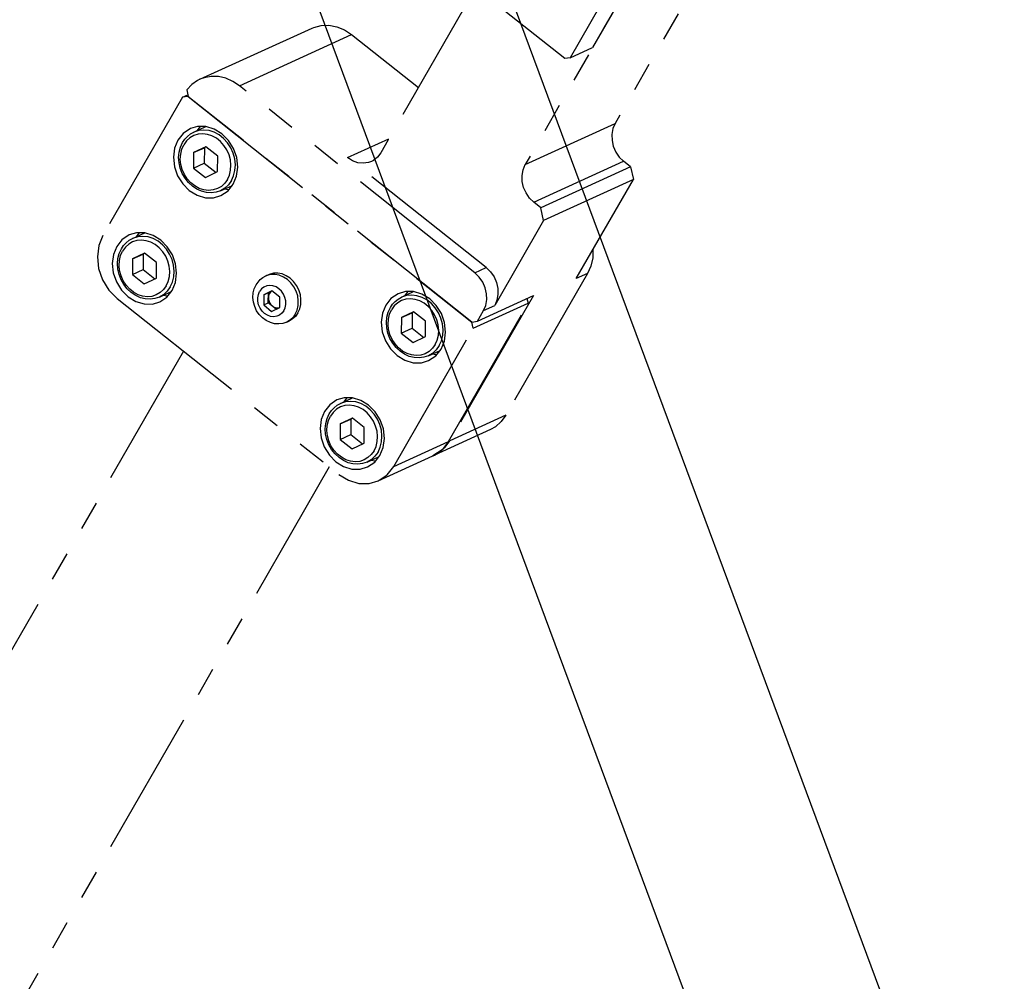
# Model space of a CAD drawing. Header units: millimetres. Extents: x 0 to 7560, y 0 to 5346.
# Tile 142 of 242: x 4129 to 4236, y 2623 to 2727. Entities that reach past the tile are written whole.
import ezdxf

# ---------------------------------------------------------------- set-up
doc = ezdxf.new("R2010")
doc.units = ezdxf.units.MM
doc.linetypes.add('PHANTOM2', pattern=[31.75, 15.875, -3.175, 3.175, -3.175, 3.175, -3.175])
for name, color, linetype in [('CSH-ST-M4-20_PBL219', 7, 'Continuous'), ('CSH-ST-M4-20_PBL224', 7, 'Continuous'), ('CSH-ST-M4-20_PBL229', 7, 'Continuous'), ('CSH-ST-M4-20_PBL230', 7, 'Continuous'), ('M2302001_PBL215', 7, 'Continuous'), ('M2302401_PBL214', 7, 'Continuous'), ('M2302601_PBL217', 7, 'Continuous'), ('M2310102_PBL227', 7, 'Continuous'), ('M2310102_PBL238', 7, 'Continuous'), ('MISUMI_FCBBS3-5-25_PBL225', 7, 'Continuous')]:
    doc.layers.add(name, color=color, linetype=linetype)

# ---------------------------------------------------------------- blocks, each defined once
blk = doc.blocks.new('A$C86968656')
at = {"layer": 'M2310102_PBL238', "color": 7}
for p, q in [((-93.51, 140.63), (-361.9, 862.62)), ((-112.26, 133.67), (-382.25, 859.97))]:
    blk.add_line(p, q, dxfattribs=at)
blk = doc.blocks.new('A$C3d15c314')
at = {"layer": 'CSH-ST-M4-20_PBL219', "color": 6, "linetype": 'PHANTOM2'}
for p, q in [((455.14, 859.42), (456.45, 860.02)), ((454.16, 858.65), (454.45, 858.96)), ((454.45, 858.96), (454.77, 859.22)), ((455.14, 859.04), (454.71, 858.79)), ((454.77, 859.22), (455.14, 859.42)), ((455.69, 859.6), (455.14, 859.42)), ((455.61, 859.19), (455.14, 859.04)), ((456.1, 859.23), (455.61, 859.19)), ((456.24, 859.65), (455.69, 859.6)), ((456.61, 859.17), (456.1, 859.23)), ((456.8, 859.59), (456.24, 859.65)), ((457.11, 859.01), (456.61, 859.17)), ((457.36, 859.41), (456.8, 859.59)), ((457.59, 858.75), (457.11, 859.01)), ((457.89, 859.12), (457.36, 859.41)), ((458.38, 858.73), (457.89, 859.12)), ((453.69, 857.8), (453.92, 858.3)), ((453.83, 857.57), (454.05, 858.05)), ((453.92, 858.3), (454.16, 858.65)), ((454.35, 858.46), (454.05, 858.05)), ((454.71, 858.79), (454.35, 858.46)), ((458.03, 858.4), (457.59, 858.75)), ((458.41, 857.98), (458.03, 858.4)), ((458.8, 858.26), (458.38, 858.73)), ((458.73, 857.49), (458.41, 857.98)), ((459.15, 857.72), (458.8, 858.26)), ((453.49, 856.68), (453.54, 857.25)), ((453.54, 857.25), (453.69, 857.8)), ((453.67, 856.49), (453.71, 857.04)), ((453.71, 857.04), (453.83, 857.57)), ((455.12, 857.2), (455.1, 855.52)), ((456.43, 857.84), (455.12, 857.2)), ((455.12, 857.2), (456.29, 857.73)), ((456.29, 857.73), (456.27, 856.06)), ((456.46, 857.82), (456.29, 857.73)), ((457.74, 856.8), (456.43, 857.84)), ((457.72, 855.13), (457.74, 856.8)), ((458.96, 856.96), (458.73, 857.49)), ((459.11, 856.41), (458.96, 856.96)), ((459.41, 857.13), (459.15, 857.72)), ((459.58, 856.51), (459.41, 857.13)), ((453.53, 856.09), (453.49, 856.68)), ((453.66, 855.5), (453.53, 856.09)), ((453.73, 855.92), (453.67, 856.49)), ((453.88, 855.36), (453.73, 855.92)), ((455.1, 855.52), (456.27, 856.06)), ((456.27, 856.06), (457.55, 855.04)), ((459.17, 855.84), (459.11, 856.41)), ((459.13, 855.28), (459.17, 855.84)), ((459.65, 855.88), (459.58, 856.51)), ((459.61, 855.26), (459.65, 855.88)), ((453.88, 854.94), (453.66, 855.5)), ((454.11, 854.83), (453.88, 855.36)), ((454.18, 854.41), (453.88, 854.94)), ((454.43, 854.34), (454.11, 854.83)), ((455.1, 855.52), (456.41, 854.49)), ((456.41, 854.49), (457.72, 855.13)), ((458.79, 854.28), (459.01, 854.76)), ((459.01, 854.76), (459.13, 855.28)), ((459.22, 854.15), (459.46, 854.68)), ((459.46, 854.68), (459.61, 855.26)), ((454.55, 853.94), (454.18, 854.41)), ((454.81, 853.92), (454.43, 854.34)), ((454.98, 853.54), (454.55, 853.94)), ((455.25, 853.57), (454.81, 853.92)), ((458.04, 853.06), (459.33, 853.64)), ((458.49, 853.87), (458.13, 853.53)), ((458.79, 854.28), (458.49, 853.87)), ((458.89, 853.69), (458.49, 853.32)), ((459.22, 854.15), (458.89, 853.69)), ((455.46, 853.22), (454.98, 853.54)), ((455.73, 853.31), (455.25, 853.57)), ((455.98, 852.99), (455.46, 853.22)), ((456.23, 853.15), (455.73, 853.31)), ((456.51, 852.85), (455.98, 852.99)), ((456.73, 853.09), (456.23, 853.15)), ((457.04, 852.82), (456.51, 852.85)), ((457.23, 853.14), (456.73, 853.09)), ((457.56, 852.89), (457.04, 852.82)), ((457.7, 853.28), (457.23, 853.14)), ((458.04, 853.06), (457.56, 852.89)), ((458.13, 853.53), (457.7, 853.28)), ((458.49, 853.32), (458.04, 853.06))]:
    blk.add_line(p, q, dxfattribs=at)
at = {"layer": 'CSH-ST-M4-20_PBL224', "color": 6, "linetype": 'PHANTOM2'}
for p, q in [((448.49, 847.87), (449.81, 848.47)), ((447.51, 847.1), (447.8, 847.41)), ((448.07, 847.24), (447.7, 846.91)), ((447.8, 847.41), (448.13, 847.67)), ((448.49, 847.49), (448.07, 847.24)), ((448.13, 847.67), (448.49, 847.87)), ((449.04, 848.05), (448.49, 847.87)), ((448.96, 847.64), (448.49, 847.49)), ((449.46, 847.68), (448.96, 847.64)), ((449.6, 848.1), (449.04, 848.05)), ((449.97, 847.62), (449.46, 847.68)), ((450.16, 848.03), (449.6, 848.1)), ((450.47, 847.46), (449.97, 847.62)), ((450.72, 847.85), (450.16, 848.03)), ((450.95, 847.2), (450.47, 847.46)), ((451.25, 847.57), (450.72, 847.85)), ((451.38, 846.85), (450.95, 847.2)), ((451.73, 847.18), (451.25, 847.57)), ((452.16, 846.71), (451.73, 847.18)), ((446.9, 845.7), (447.04, 846.25)), ((447.04, 846.25), (447.27, 846.75)), ((447.19, 846.02), (447.4, 846.49)), ((447.27, 846.75), (447.51, 847.1)), ((447.7, 846.91), (447.4, 846.49)), ((449.79, 846.28), (448.47, 845.65)), ((448.47, 845.65), (449.64, 846.18)), ((449.64, 846.18), (449.63, 844.51)), ((449.81, 846.26), (449.64, 846.18)), ((451.09, 845.25), (449.79, 846.28)), ((451.77, 846.43), (451.38, 846.85)), ((452.08, 845.94), (451.77, 846.43)), ((452.51, 846.17), (452.16, 846.71)), ((452.77, 845.58), (452.51, 846.17)), ((446.84, 845.13), (446.9, 845.7)), ((446.88, 844.54), (446.84, 845.13)), ((447.02, 844.93), (447.06, 845.49)), ((447.06, 845.49), (447.19, 846.02)), ((448.47, 845.65), (448.46, 843.97)), ((451.08, 843.57), (451.09, 845.25)), ((452.32, 845.41), (452.08, 845.94)), ((452.47, 844.85), (452.32, 845.41)), ((452.94, 844.96), (452.77, 845.58)), ((447.01, 843.95), (446.88, 844.54)), ((447.08, 844.37), (447.02, 844.93)), ((447.23, 843.81), (447.08, 844.37)), ((448.46, 843.97), (449.63, 844.51)), ((448.46, 843.97), (449.76, 842.94)), ((449.63, 844.51), (450.91, 843.49)), ((452.52, 844.29), (452.47, 844.85)), ((452.49, 843.73), (452.52, 844.29)), ((453, 844.33), (452.94, 844.96)), ((452.96, 843.71), (453, 844.33)), ((447.23, 843.39), (447.01, 843.95)), ((447.47, 843.28), (447.23, 843.81)), ((447.53, 842.86), (447.23, 843.39)), ((447.78, 842.79), (447.47, 843.28)), ((449.76, 842.94), (451.08, 843.57)), ((452.14, 842.73), (452.36, 843.21)), ((452.36, 843.21), (452.49, 843.73)), ((452.58, 842.6), (452.82, 843.13)), ((452.82, 843.13), (452.96, 843.71)), ((447.9, 842.39), (447.53, 842.86)), ((448.17, 842.37), (447.78, 842.79)), ((448.34, 841.98), (447.9, 842.39)), ((448.6, 842.02), (448.17, 842.37)), ((448.82, 841.66), (448.34, 841.98)), ((449.08, 841.76), (448.6, 842.02)), ((451.48, 841.98), (451.05, 841.73)), ((451.4, 841.5), (452.68, 842.09)), ((451.85, 842.31), (451.48, 841.98)), ((452.25, 842.14), (451.84, 841.76)), ((452.14, 842.73), (451.85, 842.31)), ((452.58, 842.6), (452.25, 842.14)), ((449.33, 841.43), (448.82, 841.66)), ((449.58, 841.6), (449.08, 841.76)), ((449.86, 841.3), (449.33, 841.43)), ((450.09, 841.54), (449.58, 841.6)), ((450.4, 841.27), (449.86, 841.3)), ((450.59, 841.58), (450.09, 841.54)), ((450.91, 841.34), (450.4, 841.27)), ((451.05, 841.73), (450.59, 841.58)), ((451.4, 841.5), (450.91, 841.34)), ((451.84, 841.76), (451.4, 841.5))]:
    blk.add_line(p, q, dxfattribs=at)
at = {"layer": 'CSH-ST-M4-20_PBL229', "color": 6, "linetype": 'PHANTOM2'}
for p, q in [((477.71, 841.49), (479.02, 842.09)), ((476.73, 840.72), (477.02, 841.03)), ((477.29, 840.86), (476.92, 840.53)), ((477.02, 841.03), (477.35, 841.29)), ((477.71, 841.11), (477.29, 840.86)), ((477.35, 841.29), (477.71, 841.49)), ((478.26, 841.67), (477.71, 841.49)), ((478.18, 841.26), (477.71, 841.11)), ((478.68, 841.3), (478.18, 841.26)), ((478.81, 841.72), (478.26, 841.67)), ((479.18, 841.24), (478.68, 841.3)), ((479.38, 841.65), (478.81, 841.72)), ((479.69, 841.08), (479.18, 841.24)), ((479.93, 841.47), (479.38, 841.65)), ((480.16, 840.82), (479.69, 841.08)), ((480.46, 841.19), (479.93, 841.47)), ((480.6, 840.47), (480.16, 840.82)), ((480.95, 840.8), (480.46, 841.19)), ((481.37, 840.33), (480.95, 840.8)), ((476.12, 839.32), (476.26, 839.87)), ((476.26, 839.87), (476.49, 840.37)), ((476.41, 839.64), (476.62, 840.11)), ((476.49, 840.37), (476.73, 840.72)), ((476.92, 840.53), (476.62, 840.11)), ((479.01, 839.9), (477.69, 839.27)), ((477.69, 839.27), (478.86, 839.8)), ((478.86, 839.8), (478.85, 838.13)), ((479.03, 839.88), (478.86, 839.8)), ((480.31, 838.87), (479.01, 839.9)), ((480.98, 840.05), (480.6, 840.47)), ((481.3, 839.56), (480.98, 840.05)), ((481.72, 839.79), (481.37, 840.33)), ((481.99, 839.2), (481.72, 839.79)), ((476.06, 838.75), (476.12, 839.32)), ((476.1, 838.16), (476.06, 838.75)), ((476.24, 838.55), (476.28, 839.11)), ((476.28, 839.11), (476.41, 839.64)), ((477.69, 839.27), (477.68, 837.59)), ((480.3, 837.2), (480.31, 838.87)), ((481.53, 839.03), (481.3, 839.56)), ((481.68, 838.47), (481.53, 839.03)), ((482.15, 838.58), (481.99, 839.2)), ((476.23, 837.57), (476.1, 838.16)), ((476.45, 837.01), (476.23, 837.57)), ((476.3, 837.99), (476.24, 838.55)), ((476.45, 837.43), (476.3, 837.99)), ((477.68, 837.59), (478.85, 838.13)), ((477.68, 837.59), (478.98, 836.56)), ((478.85, 838.13), (480.12, 837.11)), ((481.74, 837.91), (481.68, 838.47)), ((481.71, 837.35), (481.74, 837.91)), ((482.22, 837.95), (482.15, 838.58)), ((482.18, 837.33), (482.22, 837.95)), ((476.69, 836.9), (476.45, 837.43)), ((476.75, 836.48), (476.45, 837.01)), ((477, 836.41), (476.69, 836.9)), ((477.12, 836.01), (476.75, 836.48)), ((478.98, 836.56), (480.3, 837.2)), ((481.36, 836.35), (481.58, 836.83)), ((481.58, 836.83), (481.71, 837.35)), ((481.8, 836.22), (482.04, 836.75)), ((482.04, 836.75), (482.18, 837.33)), ((477.38, 835.99), (477, 836.41)), ((477.55, 835.61), (477.12, 836.01)), ((477.82, 835.64), (477.38, 835.99)), ((478.03, 835.28), (477.55, 835.61)), ((478.3, 835.38), (477.82, 835.64)), ((480.7, 835.6), (480.27, 835.35)), ((480.62, 835.12), (481.9, 835.71)), ((481.07, 835.93), (480.7, 835.6)), ((481.47, 835.76), (481.06, 835.38)), ((481.36, 836.35), (481.07, 835.93)), ((481.8, 836.22), (481.47, 835.76)), ((478.55, 835.05), (478.03, 835.28)), ((478.8, 835.22), (478.3, 835.38)), ((479.08, 834.92), (478.55, 835.05)), ((479.31, 835.16), (478.8, 835.22)), ((479.61, 834.89), (479.08, 834.92)), ((479.8, 835.2), (479.31, 835.16)), ((480.13, 834.96), (479.61, 834.89)), ((480.27, 835.35), (479.8, 835.2)), ((480.62, 835.12), (480.13, 834.96)), ((481.06, 835.38), (480.62, 835.12))]:
    blk.add_line(p, q, dxfattribs=at)
at = {"layer": 'CSH-ST-M4-20_PBL230', "color": 6, "linetype": 'PHANTOM2'}
for p, q in [((471.06, 829.94), (472.38, 830.54)), ((471.62, 830.12), (471.06, 829.94)), ((472.17, 830.17), (471.62, 830.12)), ((472.73, 830.1), (472.17, 830.17)), ((473.29, 829.92), (472.73, 830.1)), ((469.84, 828.81), (470.09, 829.17)), ((470.09, 829.17), (470.37, 829.48)), ((470.64, 829.31), (470.27, 828.97)), ((470.37, 829.48), (470.7, 829.74)), ((471.07, 829.56), (470.64, 829.31)), ((470.7, 829.74), (471.06, 829.94)), ((471.54, 829.7), (471.07, 829.56)), ((472.03, 829.75), (471.54, 829.7)), ((472.54, 829.69), (472.03, 829.75)), ((473.04, 829.53), (472.54, 829.69)), ((473.52, 829.27), (473.04, 829.53)), ((473.82, 829.63), (473.29, 829.92)), ((473.96, 828.92), (473.52, 829.27)), ((474.3, 829.25), (473.82, 829.63)), ((474.73, 828.78), (474.3, 829.25)), ((469.47, 827.77), (469.61, 828.32)), ((469.61, 828.32), (469.84, 828.81)), ((469.63, 827.56), (469.76, 828.08)), ((469.76, 828.08), (469.98, 828.56)), ((470.27, 828.97), (469.98, 828.56)), ((472.36, 828.35), (471.04, 827.71)), ((471.04, 827.71), (472.21, 828.25)), ((472.21, 828.25), (472.2, 826.58)), ((472.38, 828.33), (472.21, 828.25)), ((473.66, 827.32), (472.36, 828.35)), ((474.34, 828.5), (473.96, 828.92)), ((474.65, 828.01), (474.34, 828.5)), ((474.89, 827.48), (474.65, 828.01)), ((475.08, 828.24), (474.73, 828.78)), ((475.34, 827.65), (475.08, 828.24)), ((469.42, 827.19), (469.47, 827.77)), ((469.46, 826.6), (469.42, 827.19)), ((469.6, 827), (469.63, 827.56)), ((469.66, 826.44), (469.6, 827)), ((471.04, 827.71), (471.03, 826.04)), ((473.65, 825.64), (473.66, 827.32)), ((475.04, 826.92), (474.89, 827.48)), ((475.1, 826.35), (475.04, 826.92)), ((475.51, 827.03), (475.34, 827.65)), ((475.57, 826.4), (475.51, 827.03)), ((469.59, 826.02), (469.46, 826.6)), ((469.8, 825.45), (469.59, 826.02)), ((469.8, 825.88), (469.66, 826.44)), ((470.04, 825.35), (469.8, 825.88)), ((471.03, 826.04), (472.2, 826.58)), ((471.03, 826.04), (472.33, 825.01)), ((472.2, 826.58), (473.48, 825.56)), ((474.93, 825.27), (475.06, 825.8)), ((475.06, 825.8), (475.1, 826.35)), ((475.39, 825.2), (475.53, 825.78)), ((475.53, 825.78), (475.57, 826.4)), ((470.1, 824.93), (469.8, 825.45)), ((470.36, 824.86), (470.04, 825.35)), ((470.48, 824.46), (470.1, 824.93)), ((470.74, 824.44), (470.36, 824.86)), ((472.33, 825.01), (473.65, 825.64)), ((474.72, 824.8), (474.42, 824.38)), ((474.72, 824.8), (474.93, 825.27)), ((475.15, 824.66), (475.39, 825.2)), ((470.91, 824.05), (470.48, 824.46)), ((471.18, 824.09), (470.74, 824.44)), ((471.39, 823.73), (470.91, 824.05)), ((471.65, 823.83), (471.18, 824.09)), ((471.9, 823.5), (471.39, 823.73)), ((472.15, 823.67), (471.65, 823.83)), ((472.66, 823.61), (472.15, 823.67)), ((473.16, 823.65), (472.66, 823.61)), ((473.63, 823.8), (473.16, 823.65)), ((474.05, 824.05), (473.63, 823.8)), ((473.97, 823.57), (475.26, 824.16)), ((474.41, 823.83), (473.97, 823.57)), ((474.42, 824.38), (474.05, 824.05)), ((474.82, 824.2), (474.41, 823.83)), ((475.15, 824.66), (474.82, 824.2)), ((472.43, 823.37), (471.9, 823.5)), ((472.97, 823.34), (472.43, 823.37)), ((473.48, 823.41), (472.97, 823.34)), ((473.97, 823.57), (473.48, 823.41))]:
    blk.add_line(p, q, dxfattribs=at)
at = {"layer": 'M2302001_PBL215', "color": 6, "linetype": 'PHANTOM2'}
for p, q in [((453.9, 863.21), (454.48, 863.48)), ((454.5, 863.3), (453.9, 863.21)), ((454.5, 863.3), (454.51, 863.31)), ((485.35, 838.79), (454.5, 863.3)), ((453.9, 863.21), (445.26, 848.2)), ((455.54, 860.03), (454.76, 859.8)), ((455.83, 860.03), (455.46, 859.57)), ((456.45, 860.03), (455.54, 860.03)), ((457.35, 859.76), (456.45, 860.03)), ((453.97, 859.27), (453.41, 858.55)), ((454.76, 859.8), (453.97, 859.27)), ((458.19, 859.24), (457.35, 859.76)), ((458.91, 858.52), (458.19, 859.24)), ((453.41, 858.55), (453.05, 857.67)), ((459.46, 857.63), (458.91, 858.52)), ((453.05, 857.67), (452.93, 856.69)), ((459.8, 856.65), (459.46, 857.63)), ((452.93, 856.69), (453.04, 855.67)), ((459.91, 855.63), (459.8, 856.65)), ((453.04, 855.67), (453.38, 854.69)), ((453.38, 854.69), (453.93, 853.81)), ((459.79, 854.65), (459.91, 855.63)), ((453.93, 853.81), (454.65, 853.08)), ((458.87, 853.06), (459.43, 853.77)), ((459.43, 853.77), (459.79, 854.65)), ((454.65, 853.08), (455.49, 852.57)), ((455.49, 852.57), (456.39, 852.3)), ((457.29, 852.29), (458.08, 852.52)), ((458.08, 852.52), (458.87, 853.06)), ((458.95, 853.16), (458.4, 853.22)), ((456.39, 852.3), (457.29, 852.29)), ((448.11, 848.25), (447.33, 847.72)), ((448.9, 848.48), (448.11, 848.25)), ((449.19, 848.48), (448.82, 848.02)), ((449.8, 848.47), (448.9, 848.48)), ((450.71, 848.2), (449.8, 848.47)), ((445.26, 848.2), (444.81, 847.1)), ((447.33, 847.72), (446.76, 847)), ((451.55, 847.69), (450.71, 848.2)), ((452.26, 846.97), (451.55, 847.69)), ((444.81, 847.1), (444.66, 845.87)), ((446.41, 846.12), (446.28, 845.14)), ((446.76, 847), (446.41, 846.12)), ((452.81, 846.08), (452.26, 846.97)), ((444.66, 845.87), (444.8, 844.6)), ((446.28, 845.14), (446.39, 844.12)), ((453.16, 845.1), (452.81, 846.08)), ((453.27, 844.08), (453.16, 845.1)), ((444.8, 844.6), (445.22, 843.37)), ((446.39, 844.12), (446.73, 843.14)), ((453.14, 843.1), (453.27, 844.08)), ((445.22, 843.37), (445.91, 842.26)), ((446.73, 843.14), (447.28, 842.25)), ((452.78, 842.22), (453.14, 843.1)), ((445.91, 842.26), (446.81, 841.36)), ((447.28, 842.25), (448, 841.53)), ((452.22, 841.5), (452.78, 842.22)), ((477.33, 841.87), (476.54, 841.34)), ((478.12, 842.1), (477.33, 841.87)), ((478.4, 842.1), (478.04, 841.64)), ((479.02, 842.09), (478.12, 842.1)), ((479.92, 841.82), (479.02, 842.09)), ((480.76, 841.31), (479.92, 841.82)), ((446.81, 841.36), (470.88, 822.23)), ((448, 841.53), (448.84, 841.02)), ((448.84, 841.02), (449.74, 840.75)), ((450.65, 840.74), (451.44, 840.97)), ((451.44, 840.97), (452.22, 841.5)), ((452.31, 841.61), (451.75, 841.67)), ((476.54, 841.34), (475.98, 840.62)), ((481.48, 840.59), (480.76, 841.31)), ((482.81, 825.81), (491.45, 840.83)), ((485.5, 838.11), (491.45, 840.83)), ((491.33, 841.34), (491.45, 840.83)), ((449.74, 840.75), (450.65, 840.74)), ((475.63, 839.74), (475.5, 838.76)), ((475.98, 840.62), (475.63, 839.74)), ((482.03, 839.7), (481.48, 840.59)), ((482.37, 838.72), (482.03, 839.7)), ((475.5, 838.76), (475.61, 837.74)), ((482.48, 837.7), (482.37, 838.72)), ((485.5, 838.11), (485.35, 838.79)), ((475.61, 837.74), (475.95, 836.76)), ((476.86, 823.09), (485.5, 838.11)), ((482.36, 836.72), (482.48, 837.7)), ((475.95, 836.76), (476.5, 835.87)), ((482, 835.84), (482.36, 836.72)), ((476.5, 835.87), (477.22, 835.15)), ((481.44, 835.12), (482, 835.84)), ((477.22, 835.15), (478.06, 834.64)), ((478.06, 834.64), (478.96, 834.37)), ((478.96, 834.37), (479.87, 834.36)), ((479.87, 834.36), (480.65, 834.59)), ((480.65, 834.59), (481.44, 835.12)), ((481.53, 835.23), (480.97, 835.29)), ((470.69, 830.32), (469.9, 829.79)), ((471.47, 830.55), (470.69, 830.32)), ((471.76, 830.55), (471.39, 830.09)), ((472.38, 830.54), (471.47, 830.55)), ((473.28, 830.27), (472.38, 830.54)), ((474.12, 829.76), (473.28, 830.27)), ((469.34, 829.07), (468.98, 828.19)), ((469.9, 829.79), (469.34, 829.07)), ((474.84, 829.04), (474.12, 829.76)), ((475.39, 828.15), (474.84, 829.04)), ((468.98, 828.19), (468.85, 827.21)), ((475.73, 827.17), (475.39, 828.15)), ((468.85, 827.21), (468.97, 826.19)), ((475.84, 826.15), (475.73, 827.17)), ((468.97, 826.19), (469.31, 825.21)), ((475.71, 825.17), (475.84, 826.15)), ((476.86, 823.09), (482.81, 825.81)), ((482.81, 825.81), (482.11, 824.91)), ((469.31, 825.21), (469.86, 824.32)), ((475.36, 824.29), (475.71, 825.17)), ((482.11, 824.91), (481.12, 824.25)), ((469.86, 824.32), (470.57, 823.6)), ((474.88, 823.68), (474.33, 823.73)), ((474.8, 823.57), (475.36, 824.29)), ((475.18, 821.53), (481.12, 824.25)), ((470.57, 823.6), (471.41, 823.08)), ((471.41, 823.08), (472.32, 822.81)), ((472.32, 822.81), (473.22, 822.81)), ((473.22, 822.81), (474.01, 823.04)), ((474.01, 823.04), (474.8, 823.57)), ((476.16, 822.2), (476.86, 823.09)), ((470.88, 822.23), (471.93, 821.59)), ((471.93, 821.59), (473.06, 821.25)), ((474.19, 821.24), (475.18, 821.53)), ((475.18, 821.53), (476.16, 822.2)), ((473.06, 821.25), (474.19, 821.24))]:
    blk.add_line(p, q, dxfattribs=at)
at = {"layer": 'M2302401_PBL214', "color": 6, "linetype": 'PHANTOM2'}
for p, q in [((517.53, 901.75), (498.46, 868.61)), ((515.09, 900.64), (496.03, 867.5)), ((495.43, 867.41), (484.89, 875.78)), ((496.03, 867.5), (498.46, 868.61)), ((496.03, 867.5), (495.43, 867.41))]:
    blk.add_line(p, q, dxfattribs=at)
at = {"layer": 'M2302601_PBL217', "color": 6, "linetype": 'PHANTOM2'}
for p, q in [((517.25, 888.78), (500.9, 860.36)), ((507.5, 884.33), (491.15, 855.9)), ((485.75, 875.1), (475.44, 857.17)), ((455.8, 865.16), (467.99, 870.73)), ((467.99, 870.73), (468.17, 870.8)), ((468.17, 870.8), (468.97, 871.01)), ((468.97, 871.01), (469.82, 871.04)), ((469.82, 871.04), (470.68, 870.88)), ((470.68, 870.88), (471.51, 870.54)), ((460.1, 864.46), (472.28, 870.03)), ((471.51, 870.54), (472.28, 870.03)), ((472.28, 870.03), (479.53, 864.28)), ((457.02, 865.47), (456.26, 865.33)), ((457.81, 865.45), (457.02, 865.47)), ((458.61, 865.27), (457.81, 865.45)), ((454.92, 864.59), (454.39, 864.01)), ((455.55, 865.03), (454.92, 864.59)), ((455.8, 865.16), (455.55, 865.03)), ((456.26, 865.33), (455.8, 865.16)), ((459.38, 864.94), (458.61, 865.27)), ((460.1, 864.46), (459.38, 864.94)), ((485.68, 844.14), (460.1, 864.46)), ((454.39, 864.01), (454.52, 863.28)), ((454.52, 863.28), (485.35, 838.79)), ((491.15, 855.9), (500.9, 860.36)), ((500.9, 860.36), (500.66, 859.8)), ((500.66, 859.8), (500.55, 859.18)), ((500.55, 859.18), (500.57, 858.53)), ((471.85, 856.65), (476.31, 858.69)), ((500.57, 858.53), (500.71, 857.88)), ((500.71, 857.88), (500.98, 857.26)), ((475.44, 857.17), (475.08, 856.7)), ((500.98, 857.26), (501.36, 856.71)), ((472.39, 856.31), (471.85, 856.65)), ((486.9, 844.7), (471.85, 856.65)), ((472.96, 856.1), (472.39, 856.31)), ((473.55, 856.04), (472.96, 856.1)), ((474.11, 856.12), (473.55, 856.04)), ((474.43, 856.23), (474.11, 856.12)), ((474.64, 856.34), (474.43, 856.23)), ((475.08, 856.7), (474.64, 856.34)), ((490.91, 855.34), (491.15, 855.9)), ((492.08, 851.8), (501.83, 856.25)), ((501.36, 856.71), (501.83, 856.25)), ((502.58, 855.66), (501.83, 856.25)), ((490.8, 854.72), (490.91, 855.34)), ((490.82, 854.07), (490.8, 854.72)), ((502.58, 855.66), (492.83, 851.2)), ((502.58, 855.66), (502.89, 854.29)), ((490.96, 853.42), (490.82, 854.07)), ((502.89, 854.29), (493.14, 849.83)), ((496.69, 843.51), (502.89, 854.29)), ((491.23, 852.81), (490.96, 853.42)), ((491.61, 852.26), (491.23, 852.81)), ((492.08, 851.8), (491.61, 852.26)), ((492.83, 851.2), (492.08, 851.8)), ((493.14, 849.83), (492.83, 851.2)), ((493.14, 849.83), (487.83, 840.59)), ((498.5, 846.66), (498.47, 845.76)), ((498.47, 845.76), (498.27, 844.87)), ((485.68, 844.14), (486.9, 844.7)), ((486.15, 843.68), (485.68, 844.14)), ((486.9, 844.7), (487.37, 844.24)), ((487.37, 844.24), (487.75, 843.69)), ((497.91, 844.06), (489.05, 828.66)), ((497.91, 844.06), (496.69, 843.51)), ((498.27, 844.87), (497.91, 844.06)), ((486.53, 843.13), (486.15, 843.68)), ((486.8, 842.52), (486.53, 843.13)), ((487.75, 843.69), (488.02, 843.07)), ((488.02, 843.07), (488.16, 842.42)), ((486.94, 841.87), (486.8, 842.52)), ((486.96, 841.22), (486.94, 841.87)), ((488.16, 842.42), (488.18, 841.77)), ((492.04, 841.66), (482.95, 825.88)), ((485.94, 838.88), (492.04, 841.66)), ((486.85, 840.59), (486.96, 841.22)), ((488.07, 841.15), (487.83, 840.59)), ((488.18, 841.77), (488.07, 841.15)), ((485.94, 838.88), (486.61, 840.04)), ((486.61, 840.04), (487.83, 840.59)), ((486.61, 840.04), (486.85, 840.59)), ((485.35, 838.79), (485.94, 838.88)), ((489.05, 828.66), (482.95, 825.88)), ((488.54, 827.97), (487.91, 827.41)), ((489.05, 828.66), (488.54, 827.97)), ((487.36, 827.1), (481.27, 824.32)), ((487.91, 827.41), (487.36, 827.1)), ((482.45, 825.18), (482.95, 825.88)), ((481.82, 824.63), (482.45, 825.18)), ((481.14, 824.26), (481.27, 824.32)), ((481.27, 824.32), (481.82, 824.63))]:
    blk.add_line(p, q, dxfattribs=at)
at = {"layer": 'M2310102_PBL227', "color": 6, "linetype": 'PHANTOM2'}
for p, q in [((454.01, 835.63), (53.12, 138.73)), ((469.85, 823.05), (70.46, 128.76))]:
    blk.add_line(p, q, dxfattribs=at)
at = {"layer": 'MISUMI_FCBBS3-5-25_PBL225', "color": 6, "linetype": 'PHANTOM2'}
for p, q in [((463.34, 843.96), (463.24, 843.92)), ((463.78, 844.08), (463.34, 843.96)), ((464.25, 844.09), (463.78, 844.08)), ((464.72, 844.01), (464.25, 844.09)), ((465.17, 843.82), (464.72, 844.01)), ((461.91, 842.83), (462.11, 843.13)), ((462.11, 843.13), (462.36, 843.4)), ((462.36, 843.4), (462.64, 843.62)), ((462.64, 843.62), (462.95, 843.79)), ((462.95, 843.79), (463.24, 843.92)), ((463.05, 843.83), (462.95, 843.79)), ((463.49, 843.95), (463.05, 843.83)), ((463.95, 843.96), (463.49, 843.95)), ((464.42, 843.87), (463.95, 843.96)), ((464.88, 843.68), (464.42, 843.87)), ((465.31, 843.4), (464.88, 843.68)), ((465.6, 843.54), (465.17, 843.82)), ((465.69, 843.04), (465.31, 843.4)), ((465.98, 843.18), (465.6, 843.54)), ((466.01, 842.61), (465.69, 843.04)), ((466.3, 842.75), (465.98, 843.18)), ((461.56, 841.46), (461.6, 841.95)), ((461.6, 841.95), (461.71, 842.41)), ((461.71, 842.41), (461.91, 842.83)), ((462.15, 841.78), (462.29, 842.11)), ((462.49, 842.38), (462.29, 842.11)), ((462.75, 842.59), (462.49, 842.38)), ((463.61, 842.18), (462.73, 841.75)), ((462.73, 841.75), (463.24, 841.99)), ((463.06, 842.72), (462.75, 842.59)), ((463.39, 842.77), (463.06, 842.72)), ((463.23, 840.87), (463.24, 841.99)), ((463.24, 841.99), (463.62, 842.17)), ((463.36, 841.89), (463.29, 841.75)), ((463.45, 842.02), (463.36, 841.89)), ((463.73, 842.73), (463.39, 842.77)), ((463.55, 842.12), (463.45, 842.02)), ((463.63, 842.17), (463.55, 842.12)), ((464.48, 841.49), (463.61, 842.18)), ((464.07, 842.61), (463.73, 842.73)), ((464.38, 842.41), (464.07, 842.61)), ((464.65, 842.15), (464.38, 842.41)), ((464.87, 841.82), (464.65, 842.15)), ((465.03, 841.47), (464.87, 841.82)), ((466.25, 842.13), (466.01, 842.61)), ((466.42, 841.62), (466.25, 842.13)), ((466.55, 842.27), (466.3, 842.75)), ((466.71, 841.76), (466.55, 842.27)), ((461.61, 840.96), (461.56, 841.46)), ((461.75, 840.47), (461.61, 840.96)), ((462.08, 841.42), (462.15, 841.78)), ((462.09, 841.04), (462.08, 841.42)), ((462.18, 840.66), (462.09, 841.04)), ((462.73, 841.75), (462.73, 840.64)), ((462.73, 840.64), (463.23, 840.87)), ((464.09, 840.19), (463.23, 840.87)), ((463.25, 841.59), (463.24, 841.43)), ((463.24, 841.43), (463.25, 841.22)), ((463.29, 841.75), (463.25, 841.59)), ((463.25, 841.22), (463.31, 841.02)), ((463.31, 841.02), (463.4, 840.83)), ((463.4, 840.83), (463.52, 840.67)), ((464.47, 840.37), (464.48, 841.49)), ((465.12, 841.09), (465.03, 841.47)), ((465.13, 840.71), (465.12, 841.09)), ((466.49, 841.1), (466.42, 841.62)), ((466.47, 840.58), (466.49, 841.1)), ((466.78, 841.23), (466.71, 841.76)), ((466.76, 840.71), (466.78, 841.23)), ((461.96, 840.01), (461.75, 840.47)), ((462.25, 839.59), (461.96, 840.01)), ((462.33, 840.3), (462.18, 840.66)), ((462.55, 839.98), (462.33, 840.3)), ((462.83, 839.72), (462.55, 839.98)), ((462.73, 840.64), (463.59, 839.95)), ((463.14, 839.52), (462.83, 839.72)), ((463.52, 840.67), (463.67, 840.53)), ((463.59, 839.95), (464.47, 840.37)), ((463.67, 840.53), (463.83, 840.42)), ((463.83, 840.42), (464.01, 840.35)), ((464.01, 840.35), (464.19, 840.32)), ((464.19, 840.32), (464.37, 840.34)), ((464.37, 840.34), (464.44, 840.36)), ((464.71, 839.74), (464.45, 839.54)), ((464.92, 840.02), (464.71, 839.74)), ((464.92, 840.02), (465.06, 840.34)), ((465.06, 840.34), (465.13, 840.71)), ((466.16, 839.64), (466.36, 840.09)), ((466.45, 839.78), (466.17, 839.39)), ((466.36, 840.09), (466.47, 840.58)), ((466.45, 839.78), (466.65, 840.22)), ((466.65, 840.22), (466.76, 840.71)), ((462.6, 839.23), (462.25, 839.59)), ((463.01, 838.94), (462.6, 839.23)), ((463.45, 838.73), (463.01, 838.94)), ((463.48, 839.4), (463.14, 839.52)), ((463.91, 838.61), (463.45, 838.73)), ((463.82, 839.36), (463.48, 839.4)), ((464.15, 839.41), (463.82, 839.36)), ((464.45, 839.54), (464.15, 839.41)), ((464.81, 838.64), (464.37, 838.58)), ((465.23, 838.79), (464.81, 838.64)), ((465.54, 838.96), (465.23, 838.79)), ((465.23, 838.79), (465.53, 838.92)), ((465.83, 839.09), (465.53, 838.92)), ((465.88, 839.26), (465.54, 838.96)), ((466.17, 839.39), (465.83, 839.09)), ((466.16, 839.64), (465.88, 839.26)), ((464.37, 838.58), (463.91, 838.61))]:
    blk.add_line(p, q, dxfattribs=at)

msp = doc.modelspace()

# ---------------------------------------------------------------- block references
at = {"ltscale": 0.3}
for name, p in [('A$C86968656', (4492.687, 2005.505)), ('A$C3d15c314', (3692.687, 1855.505))]:
    msp.add_blockref(name, p, dxfattribs=at)

doc.saveas('drawing.dxf')
